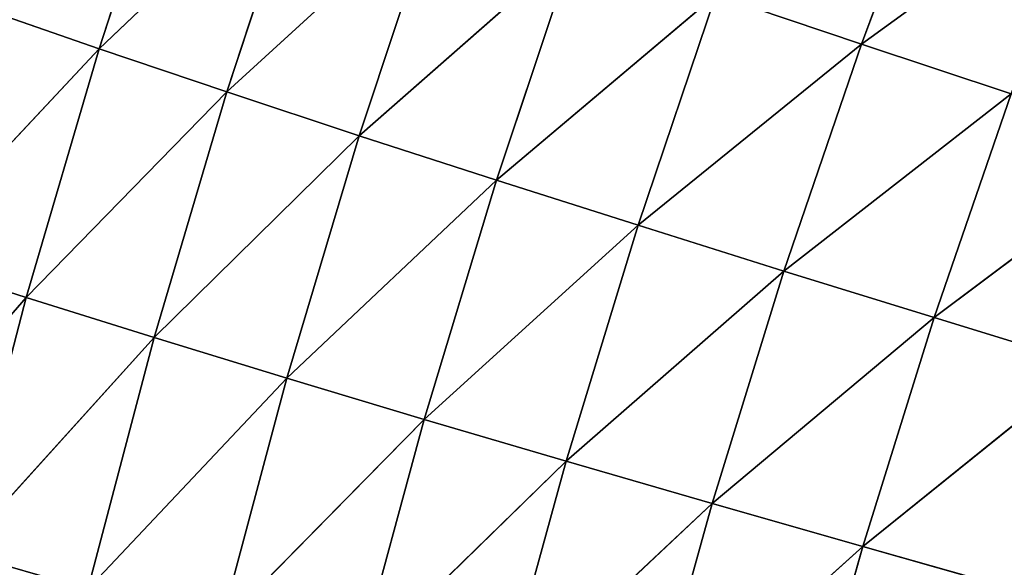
# Model space of a CAD drawing. Extents: x 0 to 500, y 0 to 390.
# Tile 249 of 256: x 33 to 52, y 248 to 258. Entities that reach past the tile are written whole.
import ezdxf

# ---------------------------------------------------------------- set-up
doc = ezdxf.new("R2010")
doc.units = 0
doc.header["$LTSCALE"] = 25.4
doc.layers.get('0').update_dxf_attribs({"linetype": 'CONTINUOUS'})

# ---------------------------------------------------------------- blocks, each defined once
blk = doc.blocks.new('ATLANTA505_-_S_STL')
at = {"color": 0}
for p, q in [((29.595, 82.163, 141.286), (33.255, 78.922, 137.077)), ((29.595, 82.163, 141.286), (33.255, 78.922, 137.077)), ((30.881, 82.16, 136.316), (34.659, 78.921, 132.283)), ((30.881, 82.16, 136.316), (34.659, 78.921, 132.283)), ((30.881, 82.16, 136.316), (33.255, 78.922, 137.077)), ((30.881, 82.16, 136.316), (33.255, 78.922, 137.077)), ((32.289, 82.164, 131.463), (34.659, 78.921, 132.283)), ((32.289, 82.164, 131.463), (34.659, 78.921, 132.283)), ((31.972, 78.93, 141.985), (33.255, 78.922, 137.077)), ((31.972, 78.93, 141.985), (33.255, 78.922, 137.077)), ((31.972, 78.93, 141.985), (35.72, 75.799, 137.848)), ((31.972, 78.93, 141.985), (35.72, 75.799, 137.848)), ((33.255, 78.922, 137.077), (34.659, 78.921, 132.283)), ((33.255, 78.922, 137.077), (34.659, 78.921, 132.283)), ((33.255, 78.922, 137.077), (37.119, 75.794, 133.115)), ((33.255, 78.922, 137.077), (37.119, 75.794, 133.115)), ((33.255, 78.922, 137.077), (35.72, 75.799, 137.848)), ((33.255, 78.922, 137.077), (35.72, 75.799, 137.848)), ((34.659, 78.921, 132.283), (36.183, 78.927, 127.605)), ((34.659, 78.921, 132.283), (36.183, 78.927, 127.605)), ((34.659, 78.921, 132.283), (38.638, 75.795, 128.495)), ((34.659, 78.921, 132.283), (38.638, 75.795, 128.495)), ((34.659, 78.921, 132.283), (37.119, 75.794, 133.115)), ((34.659, 78.921, 132.283), (37.119, 75.794, 133.115)), ((34.439, 75.812, 142.694), (35.72, 75.799, 137.848)), ((34.439, 75.812, 142.694), (35.72, 75.799, 137.848)), ((34.439, 75.812, 142.694), (38.275, 72.795, 138.63)), ((34.439, 75.812, 142.694), (38.275, 72.795, 138.63)), ((35.72, 75.799, 137.848), (37.119, 75.794, 133.115)), ((35.72, 75.799, 137.848), (37.119, 75.794, 133.115)), ((35.72, 75.799, 137.848), (39.67, 72.784, 133.959)), ((35.72, 75.799, 137.848), (39.67, 72.784, 133.959)), ((35.72, 75.799, 137.848), (38.275, 72.795, 138.63)), ((35.72, 75.799, 137.848), (38.275, 72.795, 138.63)), ((37.119, 75.794, 133.115), (38.638, 75.795, 128.495)), ((37.119, 75.794, 133.115), (38.638, 75.795, 128.495)), ((37.119, 75.794, 133.115), (41.182, 72.781, 129.399)), ((37.119, 75.794, 133.115), (41.182, 72.781, 129.399)), ((37.119, 75.794, 133.115), (39.67, 72.784, 133.959)), ((37.119, 75.794, 133.115), (39.67, 72.784, 133.959)), ((36.996, 72.814, 143.412), (38.275, 72.795, 138.63)), ((36.996, 72.814, 143.412), (38.275, 72.795, 138.63)), ((36.996, 72.814, 143.412), (40.92, 69.913, 139.424)), ((36.996, 72.814, 143.412), (40.92, 69.913, 139.424)), ((38.275, 72.795, 138.63), (39.67, 72.784, 133.959)), ((38.275, 72.795, 138.63), (39.67, 72.784, 133.959)), ((38.275, 72.795, 138.63), (42.311, 69.897, 134.816)), ((38.275, 72.795, 138.63), (42.311, 69.897, 134.816)), ((38.275, 72.795, 138.63), (40.92, 69.913, 139.424)), ((38.275, 72.795, 138.63), (40.92, 69.913, 139.424)), ((39.67, 72.784, 133.959), (41.182, 72.781, 129.399)), ((39.67, 72.784, 133.959), (41.182, 72.781, 129.399)), ((39.67, 72.784, 133.959), (43.817, 69.889, 130.317)), ((39.67, 72.784, 133.959), (43.817, 69.889, 130.317)), ((39.67, 72.784, 133.959), (42.311, 69.897, 134.816)), ((39.67, 72.784, 133.959), (42.311, 69.897, 134.816)), ((39.643, 69.938, 144.14), (40.92, 69.913, 139.424)), ((39.643, 69.938, 144.14), (40.92, 69.913, 139.424)), ((39.643, 69.938, 144.14), (43.652, 67.155, 140.228)), ((39.643, 69.938, 144.14), (43.652, 67.155, 140.228)), ((40.92, 69.913, 139.424), (42.311, 69.897, 134.816)), ((40.92, 69.913, 139.424), (42.311, 69.897, 134.816)), ((40.92, 69.913, 139.424), (45.038, 67.134, 135.685)), ((40.92, 69.913, 139.424), (45.038, 67.134, 135.685)), ((40.92, 69.913, 139.424), (43.652, 67.155, 140.228)), ((40.92, 69.913, 139.424), (43.652, 67.155, 140.228)), ((42.311, 69.897, 134.816), (43.817, 69.889, 130.317)), ((42.311, 69.897, 134.816), (43.817, 69.889, 130.317)), ((42.311, 69.897, 134.816), (46.537, 67.121, 131.248)), ((42.311, 69.897, 134.816), (46.537, 67.121, 131.248)), ((42.311, 69.897, 134.816), (45.038, 67.134, 135.685)), ((42.311, 69.897, 134.816), (45.038, 67.134, 135.685)), ((42.378, 67.185, 144.879), (43.652, 67.155, 140.228)), ((42.378, 67.185, 144.879), (43.652, 67.155, 140.228)), ((42.378, 67.185, 144.879), (46.468, 64.521, 141.045)), ((42.378, 67.185, 144.879), (46.468, 64.521, 141.045)), ((43.652, 67.155, 140.228), (45.038, 67.134, 135.685)), ((43.652, 67.155, 140.228), (45.038, 67.134, 135.685)), ((43.652, 67.155, 140.228), (47.85, 64.495, 136.567)), ((43.652, 67.155, 140.228), (47.85, 64.495, 136.567)), ((43.652, 67.155, 140.228), (46.468, 64.521, 141.045)), ((43.652, 67.155, 140.228), (46.468, 64.521, 141.045)), ((45.038, 67.134, 135.685), (46.537, 67.121, 131.248)), ((45.038, 67.134, 135.685), (46.537, 67.121, 131.248)), ((45.038, 67.134, 135.685), (49.342, 64.478, 132.193)), ((45.038, 67.134, 135.685), (49.342, 64.478, 132.193)), ((45.038, 67.134, 135.685), (47.85, 64.495, 136.567)), ((45.038, 67.134, 135.685), (47.85, 64.495, 136.567)), ((46.537, 67.121, 131.248), (49.342, 64.478, 132.193)), ((46.537, 67.121, 131.248), (49.342, 64.478, 132.193)), ((45.197, 64.556, 145.628), (46.468, 64.521, 141.045)), ((45.197, 64.556, 145.628), (46.468, 64.521, 141.045)), ((45.197, 64.556, 145.628), (49.366, 62.014, 141.874)), ((45.197, 64.556, 145.628), (49.366, 62.014, 141.874)), ((46.468, 64.521, 141.045), (47.85, 64.495, 136.567)), ((46.468, 64.521, 141.045), (47.85, 64.495, 136.567)), ((46.468, 64.521, 141.045), (50.742, 61.983, 137.462)), ((46.468, 64.521, 141.045), (50.742, 61.983, 137.462)), ((46.468, 64.521, 141.045), (49.366, 62.014, 141.874)), ((46.468, 64.521, 141.045), (49.366, 62.014, 141.874)), ((47.85, 64.495, 136.567), (49.342, 64.478, 132.193)), ((47.85, 64.495, 136.567), (49.342, 64.478, 132.193)), ((47.85, 64.495, 136.567), (52.226, 61.962, 133.153)), ((47.85, 64.495, 136.567), (52.226, 61.962, 133.153)), ((47.85, 64.495, 136.567), (50.742, 61.983, 137.462)), ((47.85, 64.495, 136.567), (50.742, 61.983, 137.462)), ((49.342, 64.478, 132.193), (50.943, 64.47, 127.925)), ((49.342, 64.478, 132.193), (50.943, 64.47, 127.925)), ((49.342, 64.478, 132.193), (53.817, 61.95, 128.948)), ((49.342, 64.478, 132.193), (53.817, 61.95, 128.948)), ((49.342, 64.478, 132.193), (52.226, 61.962, 133.153)), ((49.342, 64.478, 132.193), (52.226, 61.962, 133.153)), ((48.098, 62.053, 146.388), (49.366, 62.014, 141.874)), ((48.098, 62.053, 146.388), (49.366, 62.014, 141.874)), ((49.366, 62.014, 141.874), (50.742, 61.983, 137.462)), ((49.366, 62.014, 141.874), (50.742, 61.983, 137.462)), ((49.366, 62.014, 141.874), (53.711, 59.598, 138.371)), ((49.366, 62.014, 141.874), (53.711, 59.598, 138.371)), ((49.366, 62.014, 141.874), (52.341, 59.633, 142.714)), ((49.366, 62.014, 141.874), (52.341, 59.633, 142.714)), ((50.742, 61.983, 137.462), (52.226, 61.962, 133.153)), ((50.742, 61.983, 137.462), (52.226, 61.962, 133.153)), ((50.742, 61.983, 137.462), (55.186, 59.573, 134.128)), ((50.742, 61.983, 137.462), (55.186, 59.573, 134.128)), ((50.742, 61.983, 137.462), (53.711, 59.598, 138.371)), ((50.742, 61.983, 137.462), (53.711, 59.598, 138.371))]:
    blk.add_line(p, q, dxfattribs=at)
mesh = blk.add_polyface(dxfattribs=at)
corners = [(29.595, 82.163, 141.286), (33.255, 78.922, 137.077), (30.881, 82.16, 136.316)]
mesh.append_faces([[corners[k] for k in face] for face in [(0, 1, 2)]], dxfattribs={"color": 0})
mesh = blk.add_polyface(dxfattribs=at)
corners = [(29.595, 82.163, 141.286), (31.972, 78.93, 141.985), (33.255, 78.922, 137.077)]
mesh.append_faces([[corners[k] for k in face] for face in [(0, 1, 2)]], dxfattribs={"color": 0})
mesh = blk.add_polyface(dxfattribs=at)
corners = [(32.289, 82.164, 131.463), (30.881, 82.16, 136.316), (34.659, 78.921, 132.283)]
mesh.append_faces([[corners[k] for k in face] for face in [(0, 1, 2)]], dxfattribs={"color": 0})
mesh = blk.add_polyface(dxfattribs=at)
corners = [(30.881, 82.16, 136.316), (33.255, 78.922, 137.077), (34.659, 78.921, 132.283)]
mesh.append_faces([[corners[k] for k in face] for face in [(0, 1, 2)]], dxfattribs={"color": 0})
mesh = blk.add_polyface(dxfattribs=at)
corners = [(32.289, 82.164, 131.463), (34.659, 78.921, 132.283), (36.183, 78.927, 127.605)]
mesh.append_faces([[corners[k] for k in face] for face in [(0, 1, 2)]], dxfattribs={"color": 0})
mesh = blk.add_polyface(dxfattribs=at)
corners = [(30.81, 78.944, 147.009), (34.439, 75.812, 142.694), (31.972, 78.93, 141.985)]
mesh.append_faces([[corners[k] for k in face] for face in [(0, 1, 2)]], dxfattribs={"color": 0})
mesh = blk.add_polyface(dxfattribs=at)
corners = [(31.972, 78.93, 141.985), (35.72, 75.799, 137.848), (33.255, 78.922, 137.077)]
mesh.append_faces([[corners[k] for k in face] for face in [(0, 1, 2)]], dxfattribs={"color": 0})
mesh = blk.add_polyface(dxfattribs=at)
corners = [(31.972, 78.93, 141.985), (34.439, 75.812, 142.694), (35.72, 75.799, 137.848)]
mesh.append_faces([[corners[k] for k in face] for face in [(0, 1, 2)]], dxfattribs={"color": 0})
mesh = blk.add_polyface(dxfattribs=at)
corners = [(33.255, 78.922, 137.077), (37.119, 75.794, 133.115), (34.659, 78.921, 132.283)]
mesh.append_faces([[corners[k] for k in face] for face in [(0, 1, 2)]], dxfattribs={"color": 0})
mesh = blk.add_polyface(dxfattribs=at)
corners = [(33.255, 78.922, 137.077), (35.72, 75.799, 137.848), (37.119, 75.794, 133.115)]
mesh.append_faces([[corners[k] for k in face] for face in [(0, 1, 2)]], dxfattribs={"color": 0})
mesh = blk.add_polyface(dxfattribs=at)
corners = [(36.183, 78.927, 127.605), (34.659, 78.921, 132.283), (38.638, 75.795, 128.495)]
mesh.append_faces([[corners[k] for k in face] for face in [(0, 1, 2)]], dxfattribs={"color": 0})
mesh = blk.add_polyface(dxfattribs=at)
corners = [(34.659, 78.921, 132.283), (37.119, 75.794, 133.115), (38.638, 75.795, 128.495)]
mesh.append_faces([[corners[k] for k in face] for face in [(0, 1, 2)]], dxfattribs={"color": 0})
mesh = blk.add_polyface(dxfattribs=at)
corners = [(34.439, 75.812, 142.694), (38.275, 72.795, 138.63), (35.72, 75.799, 137.848)]
mesh.append_faces([[corners[k] for k in face] for face in [(0, 1, 2)]], dxfattribs={"color": 0})
mesh = blk.add_polyface(dxfattribs=at)
corners = [(34.439, 75.812, 142.694), (36.996, 72.814, 143.412), (38.275, 72.795, 138.63)]
mesh.append_faces([[corners[k] for k in face] for face in [(0, 1, 2)]], dxfattribs={"color": 0})
mesh = blk.add_polyface(dxfattribs=at)
corners = [(35.72, 75.799, 137.848), (39.67, 72.784, 133.959), (37.119, 75.794, 133.115)]
mesh.append_faces([[corners[k] for k in face] for face in [(0, 1, 2)]], dxfattribs={"color": 0})
mesh = blk.add_polyface(dxfattribs=at)
corners = [(35.72, 75.799, 137.848), (38.275, 72.795, 138.63), (39.67, 72.784, 133.959)]
mesh.append_faces([[corners[k] for k in face] for face in [(0, 1, 2)]], dxfattribs={"color": 0})
mesh = blk.add_polyface(dxfattribs=at)
corners = [(38.638, 75.795, 128.495), (37.119, 75.794, 133.115), (41.182, 72.781, 129.399)]
mesh.append_faces([[corners[k] for k in face] for face in [(0, 1, 2)]], dxfattribs={"color": 0})
mesh = blk.add_polyface(dxfattribs=at)
corners = [(37.119, 75.794, 133.115), (39.67, 72.784, 133.959), (41.182, 72.781, 129.399)]
mesh.append_faces([[corners[k] for k in face] for face in [(0, 1, 2)]], dxfattribs={"color": 0})
mesh = blk.add_polyface(dxfattribs=at)
corners = [(36.996, 72.814, 143.412), (40.92, 69.913, 139.424), (38.275, 72.795, 138.63)]
mesh.append_faces([[corners[k] for k in face] for face in [(0, 1, 2)]], dxfattribs={"color": 0})
mesh = blk.add_polyface(dxfattribs=at)
corners = [(36.996, 72.814, 143.412), (39.643, 69.938, 144.14), (40.92, 69.913, 139.424)]
mesh.append_faces([[corners[k] for k in face] for face in [(0, 1, 2)]], dxfattribs={"color": 0})
mesh = blk.add_polyface(dxfattribs=at)
corners = [(38.275, 72.795, 138.63), (42.311, 69.897, 134.816), (39.67, 72.784, 133.959)]
mesh.append_faces([[corners[k] for k in face] for face in [(0, 1, 2)]], dxfattribs={"color": 0})
mesh = blk.add_polyface(dxfattribs=at)
corners = [(38.275, 72.795, 138.63), (40.92, 69.913, 139.424), (42.311, 69.897, 134.816)]
mesh.append_faces([[corners[k] for k in face] for face in [(0, 1, 2)]], dxfattribs={"color": 0})
mesh = blk.add_polyface(dxfattribs=at)
corners = [(39.67, 72.784, 133.959), (43.817, 69.889, 130.317), (41.182, 72.781, 129.399)]
mesh.append_faces([[corners[k] for k in face] for face in [(0, 1, 2)]], dxfattribs={"color": 0})
mesh = blk.add_polyface(dxfattribs=at)
corners = [(42.311, 69.897, 134.816), (43.817, 69.889, 130.317), (39.67, 72.784, 133.959)]
mesh.append_faces([[corners[k] for k in face] for face in [(0, 1, 2)]], dxfattribs={"color": 0})
mesh = blk.add_polyface(dxfattribs=at)
corners = [(39.643, 69.938, 144.14), (43.652, 67.155, 140.228), (40.92, 69.913, 139.424)]
mesh.append_faces([[corners[k] for k in face] for face in [(0, 1, 2)]], dxfattribs={"color": 0})
mesh = blk.add_polyface(dxfattribs=at)
corners = [(42.378, 67.185, 144.879), (43.652, 67.155, 140.228), (39.643, 69.938, 144.14)]
mesh.append_faces([[corners[k] for k in face] for face in [(0, 1, 2)]], dxfattribs={"color": 0})
mesh = blk.add_polyface(dxfattribs=at)
corners = [(40.92, 69.913, 139.424), (45.038, 67.134, 135.685), (42.311, 69.897, 134.816)]
mesh.append_faces([[corners[k] for k in face] for face in [(0, 1, 2)]], dxfattribs={"color": 0})
mesh = blk.add_polyface(dxfattribs=at)
corners = [(43.652, 67.155, 140.228), (45.038, 67.134, 135.685), (40.92, 69.913, 139.424)]
mesh.append_faces([[corners[k] for k in face] for face in [(0, 1, 2)]], dxfattribs={"color": 0})
mesh = blk.add_polyface(dxfattribs=at)
corners = [(42.311, 69.897, 134.816), (46.537, 67.121, 131.248), (43.817, 69.889, 130.317)]
mesh.append_faces([[corners[k] for k in face] for face in [(0, 1, 2)]], dxfattribs={"color": 0})
mesh = blk.add_polyface(dxfattribs=at)
corners = [(45.038, 67.134, 135.685), (46.537, 67.121, 131.248), (42.311, 69.897, 134.816)]
mesh.append_faces([[corners[k] for k in face] for face in [(0, 1, 2)]], dxfattribs={"color": 0})
mesh = blk.add_polyface(dxfattribs=at)
corners = [(42.378, 67.185, 144.879), (46.468, 64.521, 141.045), (43.652, 67.155, 140.228)]
mesh.append_faces([[corners[k] for k in face] for face in [(0, 1, 2)]], dxfattribs={"color": 0})
mesh = blk.add_polyface(dxfattribs=at)
corners = [(45.197, 64.556, 145.628), (46.468, 64.521, 141.045), (42.378, 67.185, 144.879)]
mesh.append_faces([[corners[k] for k in face] for face in [(0, 1, 2)]], dxfattribs={"color": 0})
mesh = blk.add_polyface(dxfattribs=at)
corners = [(43.652, 67.155, 140.228), (47.85, 64.495, 136.567), (45.038, 67.134, 135.685)]
mesh.append_faces([[corners[k] for k in face] for face in [(0, 1, 2)]], dxfattribs={"color": 0})
mesh = blk.add_polyface(dxfattribs=at)
corners = [(46.468, 64.521, 141.045), (47.85, 64.495, 136.567), (43.652, 67.155, 140.228)]
mesh.append_faces([[corners[k] for k in face] for face in [(0, 1, 2)]], dxfattribs={"color": 0})
mesh = blk.add_polyface(dxfattribs=at)
corners = [(45.038, 67.134, 135.685), (49.342, 64.478, 132.193), (46.537, 67.121, 131.248)]
mesh.append_faces([[corners[k] for k in face] for face in [(0, 1, 2)]], dxfattribs={"color": 0})
mesh = blk.add_polyface(dxfattribs=at)
corners = [(47.85, 64.495, 136.567), (49.342, 64.478, 132.193), (45.038, 67.134, 135.685)]
mesh.append_faces([[corners[k] for k in face] for face in [(0, 1, 2)]], dxfattribs={"color": 0})
mesh = blk.add_polyface(dxfattribs=at)
corners = [(49.342, 64.478, 132.193), (50.943, 64.47, 127.925), (46.537, 67.121, 131.248)]
mesh.append_faces([[corners[k] for k in face] for face in [(0, 1, 2)]], dxfattribs={"color": 0})
mesh = blk.add_polyface(dxfattribs=at)
corners = [(45.197, 64.556, 145.628), (49.366, 62.014, 141.874), (46.468, 64.521, 141.045)]
mesh.append_faces([[corners[k] for k in face] for face in [(0, 1, 2)]], dxfattribs={"color": 0})
mesh = blk.add_polyface(dxfattribs=at)
corners = [(48.098, 62.053, 146.388), (49.366, 62.014, 141.874), (45.197, 64.556, 145.628)]
mesh.append_faces([[corners[k] for k in face] for face in [(0, 1, 2)]], dxfattribs={"color": 0})
mesh = blk.add_polyface(dxfattribs=at)
corners = [(46.468, 64.521, 141.045), (50.742, 61.983, 137.462), (47.85, 64.495, 136.567)]
mesh.append_faces([[corners[k] for k in face] for face in [(0, 1, 2)]], dxfattribs={"color": 0})
mesh = blk.add_polyface(dxfattribs=at)
corners = [(49.366, 62.014, 141.874), (50.742, 61.983, 137.462), (46.468, 64.521, 141.045)]
mesh.append_faces([[corners[k] for k in face] for face in [(0, 1, 2)]], dxfattribs={"color": 0})
mesh = blk.add_polyface(dxfattribs=at)
corners = [(47.85, 64.495, 136.567), (52.226, 61.962, 133.153), (49.342, 64.478, 132.193)]
mesh.append_faces([[corners[k] for k in face] for face in [(0, 1, 2)]], dxfattribs={"color": 0})
mesh = blk.add_polyface(dxfattribs=at)
corners = [(50.742, 61.983, 137.462), (52.226, 61.962, 133.153), (47.85, 64.495, 136.567)]
mesh.append_faces([[corners[k] for k in face] for face in [(0, 1, 2)]], dxfattribs={"color": 0})
mesh = blk.add_polyface(dxfattribs=at)
corners = [(49.342, 64.478, 132.193), (53.817, 61.95, 128.948), (50.943, 64.47, 127.925)]
mesh.append_faces([[corners[k] for k in face] for face in [(0, 1, 2)]], dxfattribs={"color": 0})
mesh = blk.add_polyface(dxfattribs=at)
corners = [(52.226, 61.962, 133.153), (53.817, 61.95, 128.948), (49.342, 64.478, 132.193)]
mesh.append_faces([[corners[k] for k in face] for face in [(0, 1, 2)]], dxfattribs={"color": 0})
mesh = blk.add_polyface(dxfattribs=at)
corners = [(48.098, 62.053, 146.388), (52.341, 59.633, 142.714), (49.366, 62.014, 141.874)]
mesh.append_faces([[corners[k] for k in face] for face in [(0, 1, 2)]], dxfattribs={"color": 0})
mesh = blk.add_polyface(dxfattribs=at)
corners = [(49.366, 62.014, 141.874), (53.711, 59.598, 138.371), (50.742, 61.983, 137.462)]
mesh.append_faces([[corners[k] for k in face] for face in [(0, 1, 2)]], dxfattribs={"color": 0})
mesh = blk.add_polyface(dxfattribs=at)
corners = [(52.341, 59.633, 142.714), (53.711, 59.598, 138.371), (49.366, 62.014, 141.874)]
mesh.append_faces([[corners[k] for k in face] for face in [(0, 1, 2)]], dxfattribs={"color": 0})
mesh = blk.add_polyface(dxfattribs=at)
corners = [(50.742, 61.983, 137.462), (55.186, 59.573, 134.128), (52.226, 61.962, 133.153)]
mesh.append_faces([[corners[k] for k in face] for face in [(0, 1, 2)]], dxfattribs={"color": 0})
mesh = blk.add_polyface(dxfattribs=at)
corners = [(53.711, 59.598, 138.371), (55.186, 59.573, 134.128), (50.742, 61.983, 137.462)]
mesh.append_faces([[corners[k] for k in face] for face in [(0, 1, 2)]], dxfattribs={"color": 0})

msp = doc.modelspace()

# ---------------------------------------------------------------- block references
at = {"color": 254, "extrusion": (0, -1, 1.11022e-16)}
msp.add_blockref('ATLANTA505_-_S_STL', (-0.149, -0.01, -389.852), dxfattribs=at)

doc.saveas('drawing.dxf')
